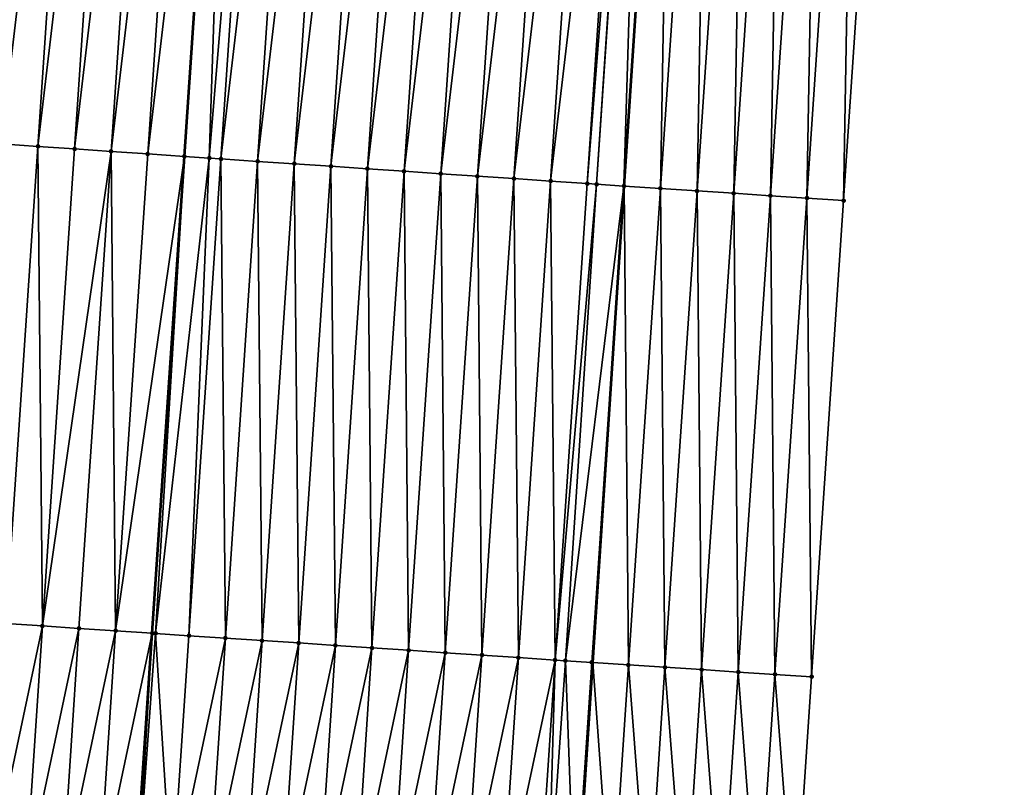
# Model space of a CAD drawing. Header units: feet. Extents: x 2017353 to 2024169, y 808050 to 818690.
# Tile 64 of 256: x 2023473 to 2023500, y 810126 to 810147. Entities that reach past the tile are written whole.
import ezdxf

# ---------------------------------------------------------------- set-up
doc = ezdxf.new("R2010")
doc.units = ezdxf.units.FT
doc.header["$MEASUREMENT"] = 0
for name, color, linetype, lineweight in [('EP_Travel Lane', 172, 'Continuous', 53), ('SB-Road Shots', 141, 'Continuous', 100), ('SB-Road X-Section', 40, 'Continuous', 13), ('STRIPING', 60, 'Continuous', 53)]:
    doc.layers.add(name, color=color, linetype=linetype, lineweight=lineweight)
doc.layers.add('I-77-MM15-17_SB-Surface-BORDER', color=7, linetype='Continuous')
doc.layers.add('I-77-MM15-17_SB-Surface-TIN', color=7, linetype='Continuous')

msp = doc.modelspace()

# ---------------------------------------------------------------- linework, layer by layer
at = {"layer": 'EP_Travel Lane'}
msp.add_polyline3d([(2023479.184639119, 809983.1369908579, 277.5756239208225), (2023480.491850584, 810003.0895345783, 278.0099625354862), (2023481.799052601, 810023.0419340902, 278.4504730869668), (2023483.106206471, 810042.9935987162, 278.922416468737), (2023484.413336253, 810062.944895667, 279.4100741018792), (2023485.720441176, 810082.8958131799, 279.913968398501), (2023487.027544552, 810102.8467070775, 280.4188655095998), (2023488.334604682, 810122.7969409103, 280.9519954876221), (2023488.789815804, 810129.7450285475, 281.1530499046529), (2023489.647752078, 810142.7334139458, 281.5230870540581), (2023490.965541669, 810162.6819159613, 282.0901515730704), (2023492.283310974, 810182.6301108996, 282.6678141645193), (2023493.601162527, 810202.5795508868, 283.2025226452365), (2023494.918923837, 810222.5276248, 283.7843605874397)], dxfattribs=at)
at = {"layer": 'I-77-MM15-17_SB-Surface-BORDER', "color": 3, "linetype": 'Continuous', "lineweight": -3}
msp.add_polyline3d([(2023500.000254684, 810222.192299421, 283.5435209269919), (2023498.656399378, 810202.2453834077, 282.98229448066), (2023498.310363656, 810182.2324557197, 282.3794044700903), (2023496.966557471, 810162.2862688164, 281.793021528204), (2023495.622725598, 810142.3397006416, 281.2197994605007), (2023494.748081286, 810129.3565678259, 280.8561893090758), (2023494.2869472, 810122.4083287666, 280.6783205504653), (2023492.962957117, 810102.4588175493, 280.1622632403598), (2023491.638952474, 810082.5090869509, 279.6555953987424), (2023490.314882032, 810062.558364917, 279.1913189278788), (2023488.990810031, 810042.6076193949, 278.728061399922), (2023486.668867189, 810022.7221024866, 278.3072479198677), (2023485.344767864, 810002.7709452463, 277.8615916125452), (2023484.02067109, 809982.8198264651, 277.414297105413)], dxfattribs=at)
at = {"layer": 'I-77-MM15-17_SB-Surface-TIN', "color": 128, "linetype": 'Continuous', "lineweight": -3}
for points in [[(2023471.676820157, 810143.9501727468, 281.3160149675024), (2023474.018444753, 810163.8303305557, 281.8613374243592), (2023473.020733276, 810163.8979468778, 281.8476357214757)], [(2023471.676820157, 810143.9501727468, 281.3160149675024), (2023472.674531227, 810143.8825503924, 281.3299251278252), (2023474.018444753, 810163.8303305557, 281.8613374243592)], [(2023472.674531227, 810143.8825503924, 281.3299251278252), (2023475.016148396, 810163.7625979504, 281.8790512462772), (2023474.018444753, 810163.8303305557, 281.8613374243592)], [(2023472.674531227, 810143.8825503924, 281.3299251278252), (2023473.672237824, 810143.8148616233, 281.3461267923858), (2023475.016148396, 810163.7625979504, 281.8790512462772)], [(2023473.672237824, 810143.8148616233, 281.3461267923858), (2023476.013852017, 810163.694865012, 281.8967765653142), (2023475.016148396, 810163.7625979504, 281.8790512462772)], [(2023473.672237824, 810143.8148616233, 281.3461267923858), (2023474.66993927, 810143.7470964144, 281.364965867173), (2023476.013852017, 810163.694865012, 281.8967765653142)], [(2023474.66993927, 810143.7470964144, 281.364965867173), (2023477.011548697, 810163.6270290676, 281.9180559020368), (2023476.013852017, 810163.694865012, 281.8967765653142)], [(2023474.66993927, 810143.7470964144, 281.364965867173), (2023475.667633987, 810143.6792313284, 281.3872510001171), (2023477.011548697, 810163.6270290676, 281.9180559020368)], [(2023475.667633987, 810143.6792313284, 281.3872510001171), (2023478.009255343, 810163.5593410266, 281.9342321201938), (2023477.011548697, 810163.6270290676, 281.9180559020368)], [(2023475.667633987, 810143.6792313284, 281.3872510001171), (2023476.665342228, 810143.6115669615, 281.4026107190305), (2023478.009255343, 810163.5593410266, 281.9342321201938)], [(2023476.665342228, 810143.6115669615, 281.4026107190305), (2023479.006953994, 810163.4915343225, 281.9545025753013), (2023478.009255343, 810163.5593410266, 281.9342321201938)], [(2023476.665342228, 810143.6115669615, 281.4026107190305), (2023477.663032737, 810143.5436394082, 281.4270511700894), (2023479.006953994, 810163.4915343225, 281.9545025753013)], [(2023478.342955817, 810143.4972422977, 281.4473029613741), (2023479.006953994, 810163.4915343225, 281.9545025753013), (2023477.663032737, 810143.5436394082, 281.4270511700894)], [(2023478.342955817, 810143.4972422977, 281.4473029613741), (2023480.004643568, 810163.4235928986, 281.9794212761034), (2023479.006953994, 810163.4915343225, 281.9545025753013)], [(2023478.342955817, 810143.4972422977, 281.4473029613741), (2023478.660724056, 810143.4757238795, 281.4510767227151), (2023480.004643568, 810163.4235928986, 281.9794212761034)], [(2023478.660724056, 810143.4757238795, 281.4510767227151), (2023481.002354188, 810163.3559638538, 281.993561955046), (2023480.004643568, 810163.4235928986, 281.9794212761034)], [(2023478.660724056, 810143.4757238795, 281.4510767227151), (2023479.658443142, 810143.4082204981, 281.4608819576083), (2023481.002354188, 810163.3559638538, 281.993561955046)], [(2023479.658443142, 810143.4082204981, 281.4608819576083), (2023482.000072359, 810163.2884468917, 282.0038354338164), (2023481.002354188, 810163.3559638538, 281.993561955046)], [(2023479.658443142, 810143.4082204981, 281.4608819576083), (2023480.656163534, 810143.3407365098, 281.4700180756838), (2023482.000072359, 810163.2884468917, 282.0038354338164)], [(2023480.656163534, 810143.3407365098, 281.4700180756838), (2023482.997790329, 810163.220926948, 282.014211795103), (2023482.000072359, 810163.2884468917, 282.0038354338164)], [(2023480.656163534, 810143.3407365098, 281.4700180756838), (2023481.653886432, 810143.2732897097, 281.4778710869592), (2023482.997790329, 810163.220926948, 282.014211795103)], [(2023481.653886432, 810143.2732897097, 281.4778710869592), (2023483.99550638, 810163.1533785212, 282.0255709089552), (2023482.997790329, 810163.220926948, 282.014211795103)], [(2023481.653886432, 810143.2732897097, 281.4778710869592), (2023482.651606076, 810143.205794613, 281.4873904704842), (2023483.99550638, 810163.1533785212, 282.0255709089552)], [(2023482.651606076, 810143.205794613, 281.4873904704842), (2023484.993226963, 810163.0858973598, 282.0346091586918), (2023483.99550638, 810163.1533785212, 282.0255709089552)], [(2023482.651606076, 810143.205794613, 281.4873904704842), (2023483.649332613, 810143.1384018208, 281.4933800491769), (2023484.993226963, 810163.0858973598, 282.0346091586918)], [(2023483.649332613, 810143.1384018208, 281.4933800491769), (2023485.99094571, 810163.0183889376, 282.0445879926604), (2023484.993226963, 810163.0858973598, 282.0346091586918)], [(2023483.649332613, 810143.1384018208, 281.4933800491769), (2023484.647057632, 810143.0709864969, 281.5001470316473), (2023485.99094571, 810163.0183889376, 282.0445879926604)], [(2023484.647057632, 810143.0709864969, 281.5001470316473), (2023486.988666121, 810162.9509052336, 282.0537139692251), (2023485.99094571, 810163.0183889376, 282.0445879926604)], [(2023484.647057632, 810143.0709864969, 281.5001470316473), (2023485.64478621, 810143.003624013, 281.5050908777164), (2023486.988666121, 810162.9509052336, 282.0537139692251)], [(2023485.64478621, 810143.003624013, 281.5050908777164), (2023487.986383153, 810162.8833713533, 282.0645711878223), (2023486.988666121, 810162.9509052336, 282.0537139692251)], [(2023485.64478621, 810143.003624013, 281.5050908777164), (2023486.642509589, 810142.9361843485, 281.5126976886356), (2023487.986383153, 810162.8833713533, 282.0645711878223)], [(2023486.642509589, 810142.9361843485, 281.5126976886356), (2023488.98409612, 810162.8157771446, 282.0775099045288), (2023487.986383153, 810162.8833713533, 282.0645711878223)], [(2023486.642509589, 810142.9361843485, 281.5126976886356), (2023487.640224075, 810142.8686126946, 281.5248585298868), (2023488.98409612, 810162.8157771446, 282.0775099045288)], [(2023487.640224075, 810142.8686126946, 281.5248585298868), (2023489.981799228, 810162.7480366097, 282.0954973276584), (2023488.98409612, 810162.8157771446, 282.0775099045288)], [(2023487.640224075, 810142.8686126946, 281.5248585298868), (2023488.637943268, 810142.8011108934, 281.5346092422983), (2023489.981799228, 810162.7480366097, 282.0954973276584)], [(2023488.637943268, 810142.8011108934, 281.5346092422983), (2023490.217910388, 810162.7320093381, 282.0996220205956), (2023489.981799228, 810162.7480366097, 282.0954973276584)], [(2023488.637943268, 810142.8011108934, 281.5346092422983), (2023488.893053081, 810142.7838287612, 281.537871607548), (2023490.217910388, 810162.7320093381, 282.0996220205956)], [(2023488.893053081, 810142.7838287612, 281.537871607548), (2023490.246321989, 810162.7300924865, 282.0997153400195), (2023490.217910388, 810162.7320093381, 282.0996220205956)], [(2023488.893053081, 810142.7838287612, 281.537871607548), (2023489.635702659, 810142.7342057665, 281.5237728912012), (2023490.246321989, 810162.7300924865, 282.0997153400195)], [(2023489.635702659, 810142.7342057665, 281.5237728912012), (2023490.965541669, 810162.6819159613, 282.0901515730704), (2023490.246321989, 810162.7300924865, 282.0997153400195)], [(2023489.635702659, 810142.7342057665, 281.5237728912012), (2023489.647752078, 810142.7334139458, 281.5230870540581), (2023490.965541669, 810162.6819159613, 282.0901515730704)], [(2023490.979548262, 810162.6809777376, 282.0899653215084), (2023490.965541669, 810162.6819159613, 282.0901515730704), (2023489.647752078, 810142.7334139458, 281.5230870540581)], [(2023490.633551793, 810142.6686326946, 281.466976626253), (2023490.979548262, 810162.6809777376, 282.0899653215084), (2023489.647752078, 810142.7334139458, 281.5230870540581)], [(2023490.633551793, 810142.6686326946, 281.466976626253), (2023491.977383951, 810162.615205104, 282.0400542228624), (2023490.979548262, 810162.6809777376, 282.0899653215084)], [(2023490.633551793, 810142.6686326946, 281.466976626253), (2023491.631397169, 810142.6030038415, 281.41210498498), (2023491.977383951, 810162.615205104, 282.0400542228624)], [(2023491.631397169, 810142.6030038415, 281.41210498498), (2023492.975213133, 810162.5493358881, 281.9934754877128), (2023491.977383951, 810162.615205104, 282.0400542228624)], [(2023491.631397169, 810142.6030038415, 281.41210498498), (2023492.62920803, 810142.5368626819, 281.3749094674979), (2023492.975213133, 810162.5493358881, 281.9934754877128)], [(2023492.62920803, 810142.5368626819, 281.3749094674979), (2023493.973032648, 810162.4833231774, 281.9518477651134), (2023492.975213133, 810162.5493358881, 281.9934754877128)], [(2023492.62920803, 810142.5368626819, 281.3749094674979), (2023493.627041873, 810142.4710626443, 281.3259441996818), (2023493.973032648, 810162.4833231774, 281.9518477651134)], [(2023493.627041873, 810142.4710626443, 281.3259441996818), (2023494.970872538, 810162.4176128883, 281.8997855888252), (2023493.973032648, 810162.4833231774, 281.9518477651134)], [(2023493.627041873, 810142.4710626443, 281.3259441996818), (2023494.624884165, 810142.4053880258, 281.2726516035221), (2023494.970872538, 810162.4176128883, 281.8997855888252)], [(2023494.624884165, 810142.4053880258, 281.2726516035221), (2023495.968711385, 810162.3518871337, 281.8482570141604), (2023494.970872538, 810162.4176128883, 281.8997855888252)], [(2023494.624884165, 810142.4053880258, 281.2726516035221), (2023495.622725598, 810142.3397006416, 281.2197994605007), (2023495.968711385, 810162.3518871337, 281.8482570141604)], [(2023495.622725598, 810142.3397006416, 281.2197994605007), (2023496.966557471, 810162.2862688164, 281.793021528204), (2023495.968711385, 810162.3518871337, 281.8482570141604)], [(2023472.796140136, 810130.8099404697, 281.0057621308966), (2023473.672237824, 810143.8148616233, 281.3461267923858), (2023472.674531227, 810143.8825503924, 281.3299251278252)], [(2023472.796140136, 810130.8099404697, 281.0057621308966), (2023473.793919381, 810130.7433317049, 281.0223307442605), (2023473.672237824, 810143.8148616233, 281.3461267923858)], [(2023473.793919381, 810130.7433317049, 281.0223307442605), (2023474.66993927, 810143.7470964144, 281.364965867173), (2023473.672237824, 810143.8148616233, 281.3461267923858)], [(2023473.793919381, 810130.7433317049, 281.0223307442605), (2023475.667633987, 810143.6792313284, 281.3872510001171), (2023474.66993927, 810143.7470964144, 281.364965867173)], [(2023473.793919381, 810130.7433317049, 281.0223307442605), (2023474.791687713, 810130.6765584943, 281.0459324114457), (2023475.667633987, 810143.6792313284, 281.3872510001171)], [(2023474.791687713, 810130.6765584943, 281.0459324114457), (2023475.789471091, 810130.6100119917, 281.0598381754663), (2023475.667633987, 810143.6792313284, 281.3872510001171)], [(2023475.789471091, 810130.6100119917, 281.0598381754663), (2023476.665342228, 810143.6115669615, 281.4026107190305), (2023475.667633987, 810143.6792313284, 281.3872510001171)], [(2023475.789471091, 810130.6100119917, 281.0598381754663), (2023477.663032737, 810143.5436394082, 281.4270511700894), (2023476.665342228, 810143.6115669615, 281.4026107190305)], [(2023475.789471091, 810130.6100119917, 281.0598381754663), (2023476.787228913, 810130.5430804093, 281.0902131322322), (2023477.663032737, 810143.5436394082, 281.4270511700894)], [(2023476.877095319, 810130.5370734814, 281.092033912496), (2023477.663032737, 810143.5436394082, 281.4270511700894), (2023476.787228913, 810130.5430804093, 281.0902131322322)], [(2023476.877095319, 810130.5370734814, 281.092033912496), (2023478.342955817, 810143.4972422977, 281.4473029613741), (2023477.663032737, 810143.5436394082, 281.4270511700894)], [(2023476.877095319, 810130.5370734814, 281.092033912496), (2023477.78501933, 810130.476639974, 281.0995825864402), (2023478.342955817, 810143.4972422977, 281.4473029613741)], [(2023477.78501933, 810130.476639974, 281.0995825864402), (2023478.660724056, 810143.4757238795, 281.4510767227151), (2023478.342955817, 810143.4972422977, 281.4473029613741)], [(2023477.78501933, 810130.476639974, 281.0995825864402), (2023478.782813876, 810130.4102617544, 281.1062911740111), (2023478.660724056, 810143.4757238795, 281.4510767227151)], [(2023478.782813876, 810130.4102617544, 281.1062911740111), (2023479.658443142, 810143.4082204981, 281.4608819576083), (2023478.660724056, 810143.4757238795, 281.4510767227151)], [(2023478.782813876, 810130.4102617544, 281.1062911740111), (2023479.780609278, 810130.3438964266, 281.1124484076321), (2023479.658443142, 810143.4082204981, 281.4608819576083)], [(2023479.780609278, 810130.3438964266, 281.1124484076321), (2023480.656163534, 810143.3407365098, 281.4700180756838), (2023479.658443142, 810143.4082204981, 281.4608819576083)], [(2023479.780609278, 810130.3438964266, 281.1124484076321), (2023480.778404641, 810130.2775305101, 281.1186308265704), (2023480.656163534, 810143.3407365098, 281.4700180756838)], [(2023480.778404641, 810130.2775305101, 281.1186308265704), (2023481.653886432, 810143.2732897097, 281.4778710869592), (2023480.656163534, 810143.3407365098, 281.4700180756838)], [(2023480.778404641, 810130.2775305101, 281.1186308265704), (2023481.776197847, 810130.2111320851, 281.1262035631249), (2023481.653886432, 810143.2732897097, 281.4778710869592)], [(2023481.776197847, 810130.2111320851, 281.1262035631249), (2023482.651606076, 810143.205794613, 281.4873904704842), (2023481.653886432, 810143.2732897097, 281.4778710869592)], [(2023481.776197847, 810130.2111320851, 281.1262035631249), (2023482.773998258, 810130.1448422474, 281.1291322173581), (2023482.651606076, 810143.205794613, 281.4873904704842)], [(2023482.773998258, 810130.1448422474, 281.1291322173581), (2023483.649332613, 810143.1384018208, 281.4933800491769), (2023482.651606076, 810143.205794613, 281.4873904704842)], [(2023482.773998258, 810130.1448422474, 281.1291322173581), (2023483.771798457, 810130.0785491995, 281.1321981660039), (2023483.649332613, 810143.1384018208, 281.4933800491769)], [(2023483.771798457, 810130.0785491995, 281.1321981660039), (2023484.647057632, 810143.0709864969, 281.5001470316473), (2023483.649332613, 810143.1384018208, 281.4933800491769)], [(2023483.771798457, 810130.0785491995, 281.1321981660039), (2023484.769595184, 810130.0122038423, 281.1375012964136), (2023484.647057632, 810143.0709864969, 281.5001470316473)], [(2023484.769595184, 810130.0122038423, 281.1375012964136), (2023485.64478621, 810143.003624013, 281.5050908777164), (2023484.647057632, 810143.0709864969, 281.5001470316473)], [(2023484.769595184, 810130.0122038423, 281.1375012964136), (2023485.76739026, 810129.9458336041, 281.1438685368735), (2023485.64478621, 810143.003624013, 281.5050908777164)], [(2023485.76739026, 810129.9458336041, 281.1438685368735), (2023486.642509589, 810142.9361843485, 281.5126976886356), (2023485.64478621, 810143.003624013, 281.5050908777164)], [(2023485.76739026, 810129.9458336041, 281.1438685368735), (2023486.765184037, 810129.8794437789, 281.1510734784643), (2023486.642509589, 810142.9361843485, 281.5126976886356)], [(2023486.765184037, 810129.8794437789, 281.1510734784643), (2023487.640224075, 810142.8686126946, 281.5248585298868), (2023486.642509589, 810142.9361843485, 281.5126976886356)], [(2023486.765184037, 810129.8794437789, 281.1510734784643), (2023487.762974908, 810129.8130101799, 281.1601505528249), (2023487.640224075, 810142.8686126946, 281.5248585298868)], [(2023487.762974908, 810129.8130101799, 281.1601505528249), (2023488.637943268, 810142.8011108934, 281.5346092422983), (2023487.640224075, 810142.8686126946, 281.5248585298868)], [(2023487.762974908, 810129.8130101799, 281.1601505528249), (2023488.893053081, 810142.7838287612, 281.537871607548), (2023488.637943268, 810142.8011108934, 281.5346092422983)], [(2023487.762974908, 810129.8130101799, 281.1601505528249), (2023488.044891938, 810129.7942109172, 281.1639514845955), (2023488.893053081, 810142.7838287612, 281.537871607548)], [(2023488.044891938, 810129.7942109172, 281.1639514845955), (2023489.635702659, 810142.7342057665, 281.5237728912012), (2023488.893053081, 810142.7838287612, 281.537871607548)], [(2023488.044891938, 810129.7942109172, 281.1639514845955), (2023488.760788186, 810129.7469142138, 281.1547876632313), (2023489.635702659, 810142.7342057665, 281.5237728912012)], [(2023488.760788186, 810129.7469142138, 281.1547876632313), (2023488.789815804, 810129.7450285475, 281.1530499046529), (2023489.635702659, 810142.7342057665, 281.5237728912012)], [(2023489.635702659, 810142.7342057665, 281.5237728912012), (2023488.789815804, 810129.7450285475, 281.1530499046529), (2023489.647752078, 810142.7334139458, 281.5230870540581)], [(2023489.758685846, 810129.6820896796, 281.0950478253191), (2023489.647752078, 810142.7334139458, 281.5230870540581), (2023488.789815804, 810129.7450285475, 281.1530499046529)], [(2023489.758685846, 810129.6820896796, 281.0950478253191), (2023490.633551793, 810142.6686326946, 281.466976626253), (2023489.647752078, 810142.7334139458, 281.5230870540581)], [(2023489.758685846, 810129.6820896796, 281.0950478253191), (2023490.756570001, 810129.6170616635, 281.0440105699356), (2023490.633551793, 810142.6686326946, 281.466976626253)], [(2023490.756570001, 810129.6170616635, 281.0440105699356), (2023491.631397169, 810142.6030038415, 281.41210498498), (2023490.633551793, 810142.6686326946, 281.466976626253)], [(2023490.756570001, 810129.6170616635, 281.0440105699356), (2023491.754432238, 810129.5517033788, 281.0070983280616), (2023491.631397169, 810142.6030038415, 281.41210498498)], [(2023491.754432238, 810129.5517033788, 281.0070983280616), (2023492.62920803, 810142.5368626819, 281.3749094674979), (2023491.631397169, 810142.6030038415, 281.41210498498)], [(2023491.754432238, 810129.5517033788, 281.0070983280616), (2023492.752312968, 810129.4866237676, 280.9582677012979), (2023492.62920803, 810142.5368626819, 281.3749094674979)], [(2023492.752312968, 810129.4866237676, 280.9582677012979), (2023493.627041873, 810142.4710626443, 281.3259441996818), (2023492.62920803, 810142.5368626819, 281.3749094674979)], [(2023492.752312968, 810129.4866237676, 280.9582677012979), (2023493.750194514, 810129.4215564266, 280.9089122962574), (2023493.627041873, 810142.4710626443, 281.3259441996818)], [(2023493.750194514, 810129.4215564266, 280.9089122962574), (2023494.624884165, 810142.4053880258, 281.2726516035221), (2023493.627041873, 810142.4710626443, 281.3259441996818)], [(2023493.750194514, 810129.4215564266, 280.9089122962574), (2023494.748081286, 810129.3565678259, 280.8561893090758), (2023494.624884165, 810142.4053880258, 281.2726516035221)], [(2023494.748081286, 810129.3565678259, 280.8561893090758), (2023495.622725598, 810142.3397006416, 281.2197994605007), (2023494.624884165, 810142.4053880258, 281.2726516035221)], [(2023472.796140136, 810130.8099404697, 281.0057621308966), (2023472.335008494, 810123.8617382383, 280.8263184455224), (2023473.793919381, 810130.7433317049, 281.0223307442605)], [(2023473.793919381, 810130.7433317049, 281.0223307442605), (2023472.335008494, 810123.8617382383, 280.8263184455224), (2023473.332788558, 810123.7951418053, 280.8423596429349)], [(2023473.793919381, 810130.7433317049, 281.0223307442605), (2023473.332788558, 810123.7951418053, 280.8423596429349), (2023474.791687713, 810130.6765584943, 281.0459324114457)], [(2023474.791687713, 810130.6765584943, 281.0459324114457), (2023473.332788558, 810123.7951418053, 280.8423596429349), (2023474.330558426, 810123.7283917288, 280.8649718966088)], [(2023474.791687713, 810130.6765584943, 281.0459324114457), (2023474.330558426, 810123.7283917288, 280.8649718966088), (2023475.789471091, 810130.6100119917, 281.0598381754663)], [(2023475.789471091, 810130.6100119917, 281.0598381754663), (2023474.330558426, 810123.7283917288, 280.8649718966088), (2023475.328344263, 810123.6618822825, 280.877292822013)], [(2023475.789471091, 810130.6100119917, 281.0598381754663), (2023475.328344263, 810123.6618822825, 280.877292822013), (2023476.787228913, 810130.5430804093, 281.0902131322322)], [(2023475.328344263, 810123.6618822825, 280.877292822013), (2023476.326110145, 810123.5950721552, 280.902473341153), (2023476.787228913, 810130.5430804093, 281.0902131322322)], [(2023476.379362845, 810123.5915178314, 280.903329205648), (2023476.787228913, 810130.5430804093, 281.0902131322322), (2023476.326110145, 810123.5950721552, 280.902473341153)], [(2023476.877095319, 810130.5370734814, 281.092033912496), (2023476.787228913, 810130.5430804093, 281.0902131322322), (2023476.379362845, 810123.5915178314, 280.903329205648)], [(2023476.877095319, 810130.5370734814, 281.092033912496), (2023476.379362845, 810123.5915178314, 280.903329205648), (2023477.32390169, 810123.5286487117, 280.9111160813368)], [(2023476.877095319, 810130.5370734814, 281.092033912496), (2023477.32390169, 810123.5286487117, 280.9111160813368), (2023477.78501933, 810130.476639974, 281.0995825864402)], [(2023477.78501933, 810130.476639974, 281.0995825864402), (2023477.32390169, 810123.5286487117, 280.9111160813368), (2023478.782813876, 810130.4102617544, 281.1062911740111)], [(2023478.782813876, 810130.4102617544, 281.1062911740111), (2023477.32390169, 810123.5286487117, 280.9111160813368), (2023478.321698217, 810123.4623003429, 280.9165480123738)], [(2023478.782813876, 810130.4102617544, 281.1062911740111), (2023478.321698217, 810123.4623003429, 280.9165480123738), (2023479.780609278, 810130.3438964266, 281.1124484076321)], [(2023479.780609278, 810130.3438964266, 281.1124484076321), (2023478.321698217, 810123.4623003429, 280.9165480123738), (2023479.319494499, 810123.3959482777, 280.9221380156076)], [(2023479.780609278, 810130.3438964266, 281.1124484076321), (2023479.319494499, 810123.3959482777, 280.9221380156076), (2023480.778404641, 810130.2775305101, 281.1186308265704)], [(2023480.778404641, 810130.2775305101, 281.1186308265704), (2023479.319494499, 810123.3959482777, 280.9221380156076), (2023480.317291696, 810123.3296099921, 280.927138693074)], [(2023480.778404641, 810130.2775305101, 281.1186308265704), (2023480.317291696, 810123.3296099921, 280.927138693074), (2023481.776197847, 810130.2111320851, 281.1262035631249)], [(2023481.776197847, 810130.2111320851, 281.1262035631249), (2023480.317291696, 810123.3296099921, 280.927138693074), (2023481.315089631, 810123.2632828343, 280.9316634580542)], [(2023481.776197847, 810130.2111320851, 281.1262035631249), (2023481.315089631, 810123.2632828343, 280.9316634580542), (2023482.773998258, 810130.1448422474, 281.1291322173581)], [(2023482.773998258, 810130.1448422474, 281.1291322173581), (2023481.315089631, 810123.2632828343, 280.9316634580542), (2023482.312892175, 810123.1970251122, 280.9332185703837)], [(2023482.773998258, 810130.1448422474, 281.1291322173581), (2023482.312892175, 810123.1970251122, 280.9332185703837), (2023483.771798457, 810130.0785491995, 281.1321981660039)], [(2023483.771798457, 810130.0785491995, 281.1321981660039), (2023482.312892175, 810123.1970251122, 280.9332185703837), (2023483.310693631, 810123.1307510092, 280.9354742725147)], [(2023483.771798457, 810130.0785491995, 281.1321981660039), (2023483.310693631, 810123.1307510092, 280.9354742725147), (2023484.769595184, 810130.0122038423, 281.1375012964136)], [(2023484.769595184, 810130.0122038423, 281.1375012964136), (2023483.310693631, 810123.1307510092, 280.9354742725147), (2023484.308492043, 810123.0644310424, 280.9396914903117)], [(2023484.769595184, 810130.0122038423, 281.1375012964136), (2023484.308492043, 810123.0644310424, 280.9396914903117), (2023485.76739026, 810129.9458336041, 281.1438685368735)], [(2023485.76739026, 810129.9458336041, 281.1438685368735), (2023484.308492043, 810123.0644310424, 280.9396914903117), (2023485.306291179, 810122.9981219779, 280.9434424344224)], [(2023485.76739026, 810129.9458336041, 281.1438685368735), (2023485.306291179, 810122.9981219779, 280.9434424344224), (2023486.765184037, 810129.8794437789, 281.1510734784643)], [(2023486.765184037, 810129.8794437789, 281.1510734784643), (2023485.306291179, 810122.9981219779, 280.9434424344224), (2023486.304084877, 810122.9317309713, 280.9506979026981)], [(2023486.765184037, 810129.8794437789, 281.1510734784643), (2023486.304084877, 810122.9317309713, 280.9506979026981), (2023487.762974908, 810129.8130101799, 281.1601505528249)], [(2023487.762974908, 810129.8130101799, 281.1601505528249), (2023486.304084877, 810122.9317309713, 280.9506979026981), (2023487.301873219, 810122.8652592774, 280.9614042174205)], [(2023487.762974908, 810129.8130101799, 281.1601505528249), (2023487.301873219, 810122.8652592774, 280.9614042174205), (2023487.566371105, 810122.8476189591, 280.9650822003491)], [(2023487.762974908, 810129.8130101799, 281.1601505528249), (2023487.566371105, 810122.8476189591, 280.9650822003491), (2023488.044891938, 810129.7942109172, 281.1639514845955)], [(2023488.044891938, 810129.7942109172, 281.1639514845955), (2023487.566371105, 810122.8476189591, 280.9650822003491), (2023488.29968976, 810122.7992124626, 280.9539391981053)], [(2023488.044891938, 810129.7942109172, 281.1639514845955), (2023488.29968976, 810122.7992124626, 280.9539391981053), (2023488.760788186, 810129.7469142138, 281.1547876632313)], [(2023488.760788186, 810129.7469142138, 281.1547876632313), (2023488.29968976, 810122.7992124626, 280.9539391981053), (2023488.334604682, 810122.7969409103, 280.9519954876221)], [(2023488.760788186, 810129.7469142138, 281.1547876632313), (2023488.334604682, 810122.7969409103, 280.9519954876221), (2023488.789815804, 810129.7450285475, 281.1530499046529)], [(2023489.297580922, 810122.7342900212, 280.8983866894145), (2023488.789815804, 810129.7450285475, 281.1530499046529), (2023488.334604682, 810122.7969409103, 280.9519954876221)], [(2023489.758685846, 810129.6820896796, 281.0950478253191), (2023488.789815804, 810129.7450285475, 281.1530499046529), (2023489.297580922, 810122.7342900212, 280.8983866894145)], [(2023489.758685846, 810129.6820896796, 281.0950478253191), (2023489.297580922, 810122.7342900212, 280.8983866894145), (2023490.295458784, 810122.6691671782, 280.8514049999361)], [(2023489.758685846, 810129.6820896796, 281.0950478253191), (2023490.295458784, 810122.6691671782, 280.8514049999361), (2023490.756570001, 810129.6170616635, 281.0440105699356)], [(2023490.756570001, 810129.6170616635, 281.0440105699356), (2023490.295458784, 810122.6691671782, 280.8514049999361), (2023491.293317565, 810122.6037568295, 280.8167194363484)], [(2023490.756570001, 810129.6170616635, 281.0440105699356), (2023491.293317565, 810122.6037568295, 280.8167194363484), (2023491.754432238, 810129.5517033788, 281.0070983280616)], [(2023491.754432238, 810129.5517033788, 281.0070983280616), (2023491.293317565, 810122.6037568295, 280.8167194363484), (2023492.291191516, 810122.5385750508, 280.7722583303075)], [(2023491.754432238, 810129.5517033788, 281.0070983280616), (2023492.291191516, 810122.5385750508, 280.7722583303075), (2023492.752312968, 810129.4866237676, 280.9582677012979)], [(2023492.752312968, 810129.4866237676, 280.9582677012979), (2023492.291191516, 810122.5385750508, 280.7722583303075), (2023493.289071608, 810122.4734858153, 280.7238393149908)], [(2023492.752312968, 810129.4866237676, 280.9582677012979), (2023493.289071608, 810122.4734858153, 280.7238393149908), (2023493.750194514, 810129.4215564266, 280.9089122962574)], [(2023493.750194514, 810129.4215564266, 280.9089122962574), (2023493.289071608, 810122.4734858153, 280.7238393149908), (2023494.2869472, 810122.4083287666, 280.6783205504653)], [(2023493.750194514, 810129.4215564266, 280.9089122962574), (2023494.2869472, 810122.4083287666, 280.6783205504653), (2023494.748081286, 810129.3565678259, 280.8561893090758)]]:
    msp.add_3dface(points, dxfattribs=at)
at = {"layer": 'SB-Road Shots', "lineweight": 100}
for p in [(2023473.672237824, 810143.8148616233, 281.3461267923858), (2023474.66993927, 810143.7470964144, 281.364965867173), (2023475.667633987, 810143.6792313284, 281.3872510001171), (2023476.665342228, 810143.6115669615, 281.4026107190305), (2023477.663032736, 810143.5436394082, 281.42705117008), (2023478.342955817, 810143.4972422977, 281.4473029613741), (2023478.660724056, 810143.4757238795, 281.4510767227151), (2023479.658443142, 810143.4082204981, 281.4608819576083), (2023480.656163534, 810143.3407365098, 281.4700180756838), (2023481.653886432, 810143.2732897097, 281.4778710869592), (2023482.651606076, 810143.205794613, 281.4873904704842), (2023483.649332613, 810143.1384018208, 281.4933800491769), (2023484.647057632, 810143.0709864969, 281.5001470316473), (2023485.64478621, 810143.003624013, 281.5050908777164), (2023486.642509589, 810142.9361843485, 281.5126976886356), (2023487.640224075, 810142.8686126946, 281.5248585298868), (2023488.637943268, 810142.8011108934, 281.5346092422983), (2023488.893053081, 810142.7838287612, 281.537871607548), (2023489.635702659, 810142.7342057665, 281.5237728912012), (2023490.633551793, 810142.6686326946, 281.466976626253), (2023491.631397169, 810142.6030038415, 281.41210498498), (2023492.62920803, 810142.5368626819, 281.3749094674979), (2023493.627041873, 810142.4710626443, 281.3259441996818), (2023494.624884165, 810142.4053880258, 281.2726516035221), (2023495.622725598, 810142.3397006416, 281.2197994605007), (2023473.793919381, 810130.7433317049, 281.0223307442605), (2023474.791687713, 810130.6765584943, 281.0459324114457), (2023475.789471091, 810130.6100119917, 281.0598381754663), (2023476.787228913, 810130.5430804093, 281.0902131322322), (2023476.877095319, 810130.5370734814, 281.092033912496), (2023477.78501933, 810130.476639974, 281.0995825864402), (2023478.782813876, 810130.4102617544, 281.1062911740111), (2023479.780609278, 810130.3438964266, 281.1124484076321), (2023480.778404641, 810130.2775305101, 281.1186308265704), (2023481.776197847, 810130.2111320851, 281.1262035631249), (2023482.773998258, 810130.1448422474, 281.1291322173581), (2023483.771798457, 810130.0785491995, 281.1321981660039), (2023484.769595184, 810130.0122038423, 281.1375012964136), (2023485.76739026, 810129.9458336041, 281.1438685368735), (2023486.765184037, 810129.8794437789, 281.1510734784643), (2023487.762974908, 810129.8130101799, 281.1601505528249), (2023488.044891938, 810129.7942109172, 281.1639514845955), (2023488.760788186, 810129.7469142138, 281.1547876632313), (2023489.758685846, 810129.6820896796, 281.0950478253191), (2023490.756570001, 810129.6170616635, 281.0440105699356), (2023491.754432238, 810129.5517033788, 281.0070983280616), (2023492.752312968, 810129.4866237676, 280.9582677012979), (2023493.750194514, 810129.4215564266, 280.9089122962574), (2023494.748081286, 810129.3565678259, 280.8561893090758)]:
    msp.add_point(p, dxfattribs=at)
at = {"layer": 'SB-Road X-Section', "extrusion": (0.06719085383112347, 0.9973175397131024, 0.02903642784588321), "elevation": 943937.7292805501, "flags": 128}
msp.add_lwpolyline([(-1964461.827948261, -27138.80293451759), (-1964460.827948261, -27138.75006008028), (-1964459.827948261, -27138.69674500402), (-1964458.827948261, -27138.6477590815), (-1964457.827948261, -27138.61054787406), (-1964456.827948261, -27138.55565308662), (-1964455.827948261, -27138.49883286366), (-1964455.083642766, -27138.48472820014), (-1964454.827948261, -27138.48799194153), (-1964453.827948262, -27138.49774676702), (-1964452.827948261, -27138.50991273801), (-1964451.827948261, -27138.51752275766), (-1964450.827948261, -27138.52246868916), (-1964449.827948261, -27138.52923852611), (-1964448.827948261, -27138.53523063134), (-1964447.827948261, -27138.54475403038), (-1964446.827948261, -27138.55261035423), (-1964445.827948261, -27138.56175032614), (-1964444.827948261, -27138.57155969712), (-1964444.50945229, -27138.57533505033), (-1964443.827948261, -27138.5955953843), (-1964442.827948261, -27138.62004614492), (-1964441.827948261, -27138.63541234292), (-1964440.827948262, -27138.65770687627), (-1964439.827948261, -27138.67655389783), (-1964438.827948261, -27138.69276239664), (-1964437.827948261, -27138.70667842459), (-1964436.827948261, -27138.7227828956), (-1964435.827948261, -27138.74081785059), (-1964434.827948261, -27138.75774930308), (-1964433.827948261, -27138.77314718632), (-1964432.827948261, -27138.79351573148), (-1964431.827948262, -27138.80392059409), (-1964431.237738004, -27138.82238717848), (-1964430.827948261, -27138.84075337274), (-1964429.827948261, -27138.8616320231), (-1964428.827948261, -27138.88542314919), (-1964427.827948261, -27138.91291871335), (-1964426.827948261, -27138.9375950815), (-1964425.827948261, -27138.96171181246), (-1964424.827948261, -27138.98470709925), (-1964423.827948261, -27139.00900593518), (-1964422.827948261, -27139.03229289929), (-1964421.827948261, -27139.05698724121), (-1964420.827948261, -27139.08713885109), (-1964419.827948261, -27139.12421232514), (-1964418.827948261, -27139.16017585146), (-1964417.827948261, -27139.210878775), (-1964416.827948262, -27139.24959156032), (-1964415.827948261, -27139.29311621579), (-1964414.827948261, -27139.34680707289), (-1964413.827948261, -27139.39446021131), (-1964412.827948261, -27139.44082538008), (-1964411.827948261, -27139.47184694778), (-1964410.827948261, -27139.50545774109), (-1964409.933261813, -27139.5324969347)], dxfattribs=at)
at = {"layer": 'SB-Road X-Section', "extrusion": (0.06620318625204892, 0.9975311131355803, 0.02342683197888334), "elevation": 942097.6180989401, "flags": 128}
msp.add_lwpolyline([(-1965405.221178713, -21795.48809969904), (-1965404.221178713, -21795.43536223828), (-1965403.221178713, -21795.38599328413), (-1965402.221178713, -21795.33714925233), (-1965401.221178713, -21795.30022687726), (-1965400.221178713, -21795.24917561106), (-1965399.221178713, -21795.1894193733), (-1965398.503721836, -21795.18025303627), (-1965398.221178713, -21795.18405501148), (-1965397.221178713, -21795.19313457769), (-1965396.221178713, -21795.20034149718), (-1965395.221178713, -21795.20671048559), (-1965394.221178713, -21795.21201507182), (-1965393.221178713, -21795.21508186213), (-1965392.221178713, -21795.21801132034), (-1965391.221178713, -21795.22558613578), (-1965390.221178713, -21795.23177025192), (-1965389.221178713, -21795.23792917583), (-1965388.221178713, -21795.24463960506), (-1965387.311245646, -21795.25219035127), (-1965387.221178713, -21795.25401163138), (-1965386.221178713, -21795.28439492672), (-1965385.221178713, -21795.29830450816), (-1965384.221178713, -21795.3219126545), (-1965383.221178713, -21795.33848581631), (-1965382.221178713, -21795.3570273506), (-1965381.221178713, -21795.37190793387), (-1965380.221178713, -21795.38821893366), (-1965379.221178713, -21795.40721799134), (-1965378.221178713, -21795.42342977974), (-1965377.221178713, -21795.43804987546), (-1965376.221178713, -21795.45586346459), (-1965375.221178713, -21795.46149068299), (-1965374.701721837, -21795.47873061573), (-1965374.221178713, -21795.5006057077), (-1965373.221178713, -21795.52317898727), (-1965372.221178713, -21795.54992647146), (-1965371.221178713, -21795.57789953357), (-1965370.221178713, -21795.59979543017), (-1965369.221178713, -21795.62738546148), (-1965368.221178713, -21795.65103137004), (-1965367.221178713, -21795.67503901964), (-1965366.221178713, -21795.70026166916), (-1965365.221178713, -21795.72615648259), (-1965364.221178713, -21795.75636490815), (-1965363.221178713, -21795.79326394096), (-1965362.221178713, -21795.82885488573), (-1965361.221178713, -21795.86707132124), (-1965360.221178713, -21795.90210304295), (-1965359.221178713, -21795.94193811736), (-1965358.221178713, -21795.99535882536), (-1965357.221178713, -21796.05394455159), (-1965356.221178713, -21796.10549242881), (-1965355.221178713, -21796.14245928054), (-1965354.221178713, -21796.17809896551), (-1965353.253626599, -21796.2098275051)], dxfattribs=at)
at = {"layer": 'STRIPING'}
msp.add_polyline3d([(2023467.057669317, 809983.9408054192, 277.6189079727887), (2023468.381769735, 810003.8919791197, 278.0638603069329), (2023469.705866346, 810023.8430954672, 278.5112655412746), (2023471.02996818, 810043.7942905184, 278.9553047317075), (2023472.353996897, 810063.7443838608, 279.4464621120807), (2023473.678030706, 810083.694553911, 279.9343388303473), (2023475.002079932, 810103.6449562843, 280.4122794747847), (2023476.326110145, 810123.5950721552, 280.902473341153), (2023476.787228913, 810130.5430804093, 281.0902131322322), (2023477.663032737, 810143.5436394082, 281.4270511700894), (2023479.006953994, 810163.4915343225, 281.9545025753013), (2023480.35084468, 810183.4389754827, 282.4976098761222), (2023481.694701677, 810203.385916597, 283.0579702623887), (2023483.038558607, 810223.3328567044, 283.6183653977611)], dxfattribs=at)

doc.saveas('drawing.dxf')
